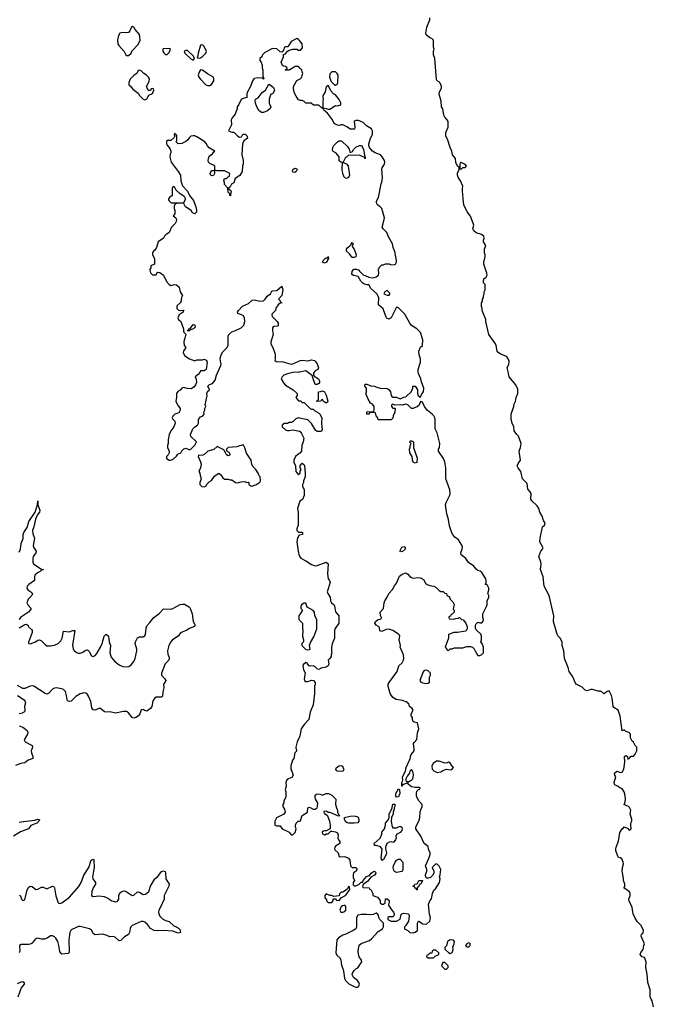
# Model space of a CAD drawing. Header units: inches. Extents: x 2605671 to 2720413, y 450557 to 553563.
# Tile 5 of 35: x 2646975 to 2653826, y 463053 to 473690. Entities that reach past the tile are written whole.
import ezdxf

# ---------------------------------------------------------------- set-up
doc = ezdxf.new("R2010")
doc.units = ezdxf.units.IN
doc.header["$MEASUREMENT"] = 0
for name, color, linetype in [('C6446', 7, 'Continuous'), ('C6447', 7, 'Continuous'), ('C6456', 7, 'Continuous'), ('C6457', 7, 'Continuous')]:
    doc.layers.add(name, color=color, linetype=linetype)

msp = doc.modelspace()

# ---------------------------------------------------------------- linework, layer by layer
at = {"layer": 'C6446', "color": 5}
for points, elevation in [([(2648998, 470000), (2649002, 469990), (2648991, 469910), (2648970, 469895), (2648930, 469895), (2648922, 469878), (2648904, 469856), (2648874, 469830), (2648885, 469805), (2648886, 469770), (2648876, 469744), (2648859, 469721), (2648830, 469702), (2648785, 469705), (2648745, 469715), (2648730, 469708), (2648710, 469688), (2648685, 469675), (2648672, 469650), (2648672, 469610), (2648662, 469570), (2648682, 469530), (2648711, 469490), (2648711, 469470), (2648697, 469443), (2648654, 469430), (2648630, 469406), (2648622, 469390), (2648630, 469374), (2648652, 469352), (2648658, 469330), (2648641, 469290), (2648611, 469250), (2648592, 469210), (2648582, 469150), (2648582, 469110), (2648572, 469090), (2648572, 469070), (2648592, 469030), (2648592, 469010), (2648582, 468990), (2648562, 468970), (2648562, 468950), (2648590, 468932), (2648607, 468933), (2648636, 468944), (2648670, 468974), (2648684, 468996), (2648718, 469010), (2648729, 469031), (2648750, 469054), (2648770, 469062), (2648810, 469042), (2648826, 469050), (2648868, 469092), (2648888, 469130), (2648826, 469186), (2648821, 469210), (2648849, 469271), (2648869, 469291), (2648898, 469310), (2648908, 469330), (2648908, 469370), (2648930, 469398), (2648953, 469407), (2648968, 469430), (2648966, 469450), (2648978, 469470), (2648978, 469490), (2648988, 469510), (2648982, 469530), (2649002, 469630), (2648998, 469650), (2649007, 469673), (2649026, 469690), (2649008, 469732), (2649026, 469750), (2649059, 469761), (2649090, 469794), (2649104, 469850), (2649150, 469954), (2649153, 469970), (2649148, 470000)], 40), ([(2649745, 470000), (2649753, 469993), (2649810, 469998), (2649910, 469967), (2649930, 469971), (2649994, 470000)], 40), ([(2650000, 469883), (2649990, 469881), (2649930, 469879), (2649870, 469864), (2649830, 469848), (2649812, 469830), (2649802, 469810), (2649826, 469766), (2649850, 469742), (2649931, 469691), (2649974, 469650), (2649974, 469630), (2649962, 469610), (2649970, 469594), (2649990, 469574), (2650000, 469574)], 40), ([(2650000, 469387), (2649990, 469389), (2649962, 469378), (2649931, 469349), (2649910, 469338), (2649890, 469338), (2649870, 469328), (2649833, 469327), (2649814, 469310), (2649814, 469290), (2649850, 469258), (2649870, 469251), (2649890, 469251), (2649930, 469259), (2650000, 469244)], 40), ([(2650000, 469004), (2649998, 469002), (2649958, 468970), (2649938, 468930), (2649938, 468910), (2649958, 468870), (2649962, 468810), (2649970, 468794), (2649990, 468774), (2650000, 468784)], 40), ([(2646970, 467936), (2646983, 467970), (2646993, 468030), (2647013, 468087), (2647014, 468130), (2647019, 468150), (2647055, 468205), (2647075, 468270), (2647144, 468370), (2647169, 468450), (2647170, 468492), (2647170, 468450), (2647194, 468390), (2647191, 468370), (2647164, 468336), (2647145, 468295), (2647129, 468210), (2647115, 468170), (2647117, 468137), (2647136, 468090), (2647120, 468010), (2647123, 467990), (2647153, 467950), (2647149, 467930), (2647121, 467890), (2647117, 467870), (2647117, 467830), (2647125, 467810), (2647139, 467799), (2647210, 467753), (2647231, 467750), (2647210, 467744), (2647198, 467730), (2647167, 467713), (2647138, 467690), (2647135, 467670), (2647136, 467630), (2647073, 467590), (2647057, 467570), (2647052, 467550), (2647064, 467530), (2647095, 467510), (2647112, 467490), (2647105, 467470), (2647067, 467430), (2647054, 467390), (2647063, 467370), (2647098, 467330), (2647090, 467310), (2647070, 467290), (2646983, 467230), (2646968, 467210)], 20), ([(2650000, 468476), (2649978, 468410), (2649985, 468370), (2649985, 468230), (2649972, 468190), (2649973, 468173), (2649990, 468154), (2650000, 468154)], 40), ([(2650000, 468122), (2649998, 468122), (2649978, 468090), (2649971, 468050), (2649986, 467950), (2649998, 467898), (2650000, 467895)], 40), ([(2646970, 467120), (2647030, 467156), (2647050, 467159), (2647067, 467147), (2647070, 467130), (2647102, 467102), (2647109, 467090), (2647109, 467070), (2647077, 466983), (2647069, 466970), (2647071, 466951), (2647090, 466948), (2647145, 466970), (2647170, 466987), (2647190, 466989), (2647210, 466981), (2647250, 466939), (2647270, 466927), (2647310, 466924), (2647350, 466933), (2647390, 466952), (2647419, 466981), (2647433, 467010), (2647450, 467083), (2647510, 467078), (2647550, 467092), (2647570, 467093), (2647547, 466933), (2647554, 466894), (2647560, 466880), (2647590, 466854), (2647610, 466847), (2647630, 466847), (2647650, 466854), (2647690, 466880), (2647710, 466881), (2647725, 466865), (2647750, 466818), (2647770, 466809), (2647790, 466820), (2647810, 466844), (2647850, 466910), (2647867, 466950), (2647890, 467031), (2647910, 467053), (2647935, 467030), (2647942, 466970), (2647957, 466930), (2647950, 466850), (2647963, 466803), (2648000, 466760), (2648050, 466720), (2648090, 466702), (2648130, 466699), (2648156, 466704), (2648180, 466720), (2648210, 466758), (2648225, 466790), (2648241, 466870), (2648240, 466890), (2648222, 466950), (2648227, 466970), (2648241, 466999), (2648250, 467012), (2648270, 467024), (2648310, 467022), (2648328, 467032), (2648336, 467050), (2648342, 467118), (2648350, 467140), (2648384, 467176), (2648425, 467230), (2648485, 467275), (2648530, 467327), (2648610, 467323), (2648631, 467329), (2648710, 467371), (2648737, 467377), (2648756, 467376), (2648810, 467342), (2648823, 467323), (2648841, 467270), (2648851, 467190), (2648871, 467150), (2648864, 467136), (2648854, 467130), (2648810, 467113), (2648784, 467096), (2648715, 467065), (2648687, 467030), (2648629, 466991), (2648609, 466970), (2648587, 466930), (2648573, 466870), (2648576, 466836), (2648590, 466798), (2648590, 466782), (2648586, 466770), (2648548, 466730), (2648507, 466630), (2648509, 466609), (2648543, 466570), (2648554, 466550), (2648548, 466532), (2648531, 466510), (2648532, 466472), (2648522, 466430), (2648518, 466382), (2648510, 466370), (2648450, 466370), (2648438, 466362), (2648414, 466330), (2648403, 466270), (2648389, 466250), (2648350, 466219), (2648326, 466226), (2648310, 466238), (2648290, 466234), (2648273, 466190), (2648260, 466170), (2648230, 466150), (2648210, 466145), (2648190, 466151), (2648150, 466202), (2648130, 466215), (2648096, 466216), (2648010, 466198), (2647951, 466211), (2647910, 466209), (2647894, 466214), (2647850, 466250), (2647830, 466248), (2647790, 466231), (2647770, 466235), (2647755, 466255), (2647743, 466323), (2647721, 466381), (2647710, 466400), (2647690, 466415), (2647670, 466418), (2647630, 466408), (2647583, 466377), (2647533, 466327), (2647510, 466323), (2647493, 466333), (2647487, 466347), (2647483, 466390), (2647470, 466431), (2647450, 466455), (2647430, 466462), (2647370, 466471), (2647350, 466468), (2647330, 466456), (2647290, 466414), (2647270, 466405), (2647250, 466411), (2647130, 466490), (2647110, 466494), (2647090, 466491), (2647030, 466464), (2647010, 466465), (2646950, 466497)], 20), ([(2650000, 467261), (2649992, 467248), (2649992, 467210), (2650000, 467202)], 40), ([(2646950, 466390), (2647022, 466342), (2647032, 466330), (2647038, 466310), (2647028, 466270), (2647031, 466230), (2647026, 466214), (2647002, 466198), (2646970, 466192)], 20), ([(2646970, 466063), (2647010, 466048), (2647056, 466010), (2647064, 465990), (2647058, 465970), (2647024, 465910), (2647035, 465890), (2647109, 465849), (2647115, 465830), (2647100, 465790), (2647103, 465770), (2647119, 465730), (2647119, 465710), (2647068, 465692), (2647030, 465661), (2646986, 465654), (2646930, 465634)], 20), ([(2650000, 465944), (2649976, 465890), (2649962, 465830), (2649964, 465804), (2649972, 465790), (2649951, 465769), (2649938, 465710), (2649925, 465690), (2649907, 465630), (2649905, 465590), (2649918, 465570), (2649931, 465529), (2649916, 465504), (2649882, 465490), (2649863, 465477), (2649851, 465450), (2649858, 465410), (2649845, 465370), (2649852, 465348), (2649852, 465290), (2649832, 465250), (2649831, 465229), (2649822, 465210), (2649822, 465190), (2649840, 465160), (2649845, 465130), (2649830, 465108), (2649750, 465066), (2649734, 465030), (2649734, 464990), (2649750, 464982), (2649790, 464982), (2649814, 464950), (2649890, 464914), (2649910, 464882), (2649930, 464882), (2649955, 464910), (2649966, 464950), (2649958, 464970), (2649958, 464990), (2649966, 465010), (2649986, 465030), (2650000, 465032)], 40), ([(2646970, 465020), (2647047, 465033), (2647139, 465041), (2647170, 465053), (2647190, 465050), (2647184, 465030), (2647162, 465010), (2647096, 464984), (2647070, 464947), (2646985, 464915), (2646908, 464870)], 20), ([(2646973, 464233), (2646983, 464223), (2646995, 464190), (2647010, 464173), (2647030, 464182), (2647057, 464290), (2647070, 464315), (2647090, 464330), (2647110, 464324), (2647150, 464295), (2647170, 464296), (2647210, 464317), (2647230, 464318), (2647270, 464299), (2647330, 464330), (2647344, 464324), (2647350, 464311), (2647365, 464225), (2647390, 464150), (2647410, 464142), (2647430, 464149), (2647515, 464210), (2647614, 464326), (2647640, 464370), (2647670, 464448), (2647722, 464530), (2647748, 464610), (2647770, 464622), (2647778, 464610), (2647782, 464530), (2647761, 464430), (2647767, 464407), (2647796, 464370), (2647794, 464350), (2647771, 464310), (2647755, 464270), (2647753, 464230), (2647770, 464216), (2647834, 464226), (2647890, 464216), (2647930, 464198), (2647970, 464170), (2648010, 464159), (2648030, 464163), (2648038, 464170), (2648046, 464190), (2648047, 464230), (2648053, 464247), (2648070, 464265), (2648090, 464276), (2648110, 464278), (2648127, 464270), (2648190, 464230), (2648210, 464233), (2648250, 464267), (2648270, 464263), (2648310, 464239), (2648336, 464244), (2648370, 464273), (2648391, 464329), (2648438, 464410), (2648470, 464434), (2648510, 464486), (2648530, 464495), (2648548, 464488), (2648553, 464473), (2648557, 464410), (2648565, 464390), (2648590, 464350), (2648586, 464330), (2648538, 464230), (2648537, 464190), (2648499, 464101), (2648480, 464070), (2648475, 464050), (2648479, 464030), (2648490, 464006), (2648518, 463978), (2648550, 463960), (2648590, 463947), (2648641, 463901), (2648671, 463890), (2648703, 463870), (2648712, 463850), (2648713, 463827), (2648690, 463823), (2648630, 463843), (2648532, 463852), (2648470, 463847), (2648430, 463852), (2648390, 463872), (2648356, 463916), (2648330, 463939), (2648310, 463948), (2648290, 463949), (2648190, 463905), (2648177, 463890), (2648169, 463871), (2648164, 463830), (2648153, 463807), (2648110, 463782), (2648070, 463741), (2648050, 463740), (2648010, 463776), (2647990, 463784), (2647950, 463781), (2647910, 463799), (2647870, 463809), (2647790, 463803), (2647775, 463815), (2647753, 463853), (2647730, 463868), (2647630, 463895), (2647610, 463894), (2647540, 463860), (2647528, 463850), (2647518, 463830), (2647507, 463750), (2647510, 463618), (2647509, 463611), (2647499, 463601), (2647430, 463596), (2647422, 463602), (2647410, 463624), (2647399, 463690), (2647386, 463730), (2647366, 463766), (2647350, 463782), (2647330, 463794), (2647310, 463791), (2647272, 463768), (2647243, 463757), (2647210, 463757), (2647170, 463766), (2647157, 463763), (2647144, 463756), (2647110, 463715), (2647090, 463703), (2647070, 463699), (2646990, 463699), (2646972, 463690), (2646976, 463624), (2646969, 463610)], 20), ([(2646950, 463279), (2646990, 463294), (2647010, 463299), (2647025, 463290), (2647024, 463270), (2646993, 463230), (2646957, 463130)], 20)]:
    msp.add_lwpolyline(points, dxfattribs=dict(at, elevation=elevation))
at = {"layer": 'C6446', "color": 5, "elevation": 40}
msp.add_lwpolyline([(2649390, 469098), (2649371, 469089), (2649350, 469088), (2649324, 469076), (2649230, 469068), (2649212, 469050), (2649213, 469033), (2649237, 469017), (2649252, 468990), (2649230, 468978), (2649210, 468988), (2649198, 469018), (2649182, 469042), (2649110, 469078), (2649075, 469045), (2649011, 469029), (2648980, 469000), (2648954, 468986), (2648922, 468982), (2648910, 468986), (2648905, 468970), (2648930, 468914), (2648936, 468890), (2648931, 468849), (2648912, 468810), (2648922, 468790), (2648925, 468765), (2648938, 468730), (2648922, 468690), (2648922, 468670), (2648946, 468646), (2648970, 468642), (2648988, 468652), (2649003, 468677), (2649023, 468697), (2649050, 468712), (2649082, 468758), (2649110, 468782), (2649130, 468791), (2649150, 468774), (2649170, 468742), (2649190, 468725), (2649230, 468725), (2649250, 468718), (2649270, 468718), (2649310, 468691), (2649330, 468686), (2649370, 468698), (2649410, 468702), (2649430, 468692), (2649450, 468694), (2649454, 468690), (2649454, 468670), (2649473, 468653), (2649490, 468652), (2649510, 468662), (2649530, 468665), (2649570, 468694), (2649578, 468710), (2649575, 468750), (2649564, 468764), (2649555, 468790), (2649529, 468830), (2649500, 468860), (2649486, 468886), (2649479, 468930), (2649426, 469006), (2649410, 469066), (2649395, 469095)], close=True, dxfattribs=at)
at = {"layer": 'C6447', "color": 5, "elevation": 40}
for points in [[(2648195, 473615), (2648185, 473610), (2648167, 473570), (2648150, 473553), (2648130, 473547), (2648088, 473552), (2648057, 473543), (2648042, 473518), (2648034, 473470), (2648037, 473430), (2648047, 473410), (2648105, 473345), (2648125, 473305), (2648150, 473302), (2648182, 473330), (2648189, 473351), (2648258, 473422), (2648278, 473470), (2648276, 473504), (2648269, 473530), (2648223, 473583), (2648210, 473608)], [(2648598, 473378), (2648526, 473374), (2648522, 473370), (2648522, 473350), (2648532, 473332), (2648550, 473314), (2648570, 473314), (2648590, 473334), (2648606, 473370)], [(2648790, 473358), (2648770, 473358), (2648754, 473350), (2648762, 473330), (2648826, 473266), (2648850, 473254), (2648866, 473270), (2648855, 473295)], [(2648950, 473419), (2648930, 473415), (2648906, 473330), (2648902, 473298), (2648894, 473290), (2648898, 473278), (2648914, 473274), (2648930, 473278), (2648950, 473291), (2648989, 473330), (2648994, 473346), (2648970, 473402)], [(2648270, 473146), (2648258, 473142), (2648242, 473110), (2648212, 473090), (2648170, 473046), (2648154, 473010), (2648154, 472990), (2648158, 472978), (2648170, 472974), (2648198, 472938), (2648257, 472897), (2648272, 472870), (2648310, 472832), (2648330, 472825), (2648350, 472834), (2648370, 472874), (2648410, 472894), (2648426, 472930), (2648422, 472942), (2648410, 472946), (2648398, 472942), (2648390, 472926), (2648370, 472926), (2648366, 472930), (2648348, 472970), (2648376, 473024), (2648378, 473050), (2648368, 473070), (2648348, 473090), (2648318, 473110), (2648290, 473138)], [(2648930, 473148), (2648918, 473130), (2648905, 473095), (2648911, 473070), (2648926, 473050), (2648988, 472988), (2649010, 472979), (2649030, 472979), (2649050, 472991), (2649073, 473030), (2649076, 473050), (2649069, 473069), (2649004, 473104), (2648950, 473144)], [(2649590, 472688), (2649562, 472710), (2649539, 472750), (2649524, 472790), (2649522, 472818), (2649526, 472830), (2649553, 472847), (2649598, 472902), (2649632, 472928), (2649670, 472992), (2649697, 472977), (2649718, 472958), (2649731, 472929), (2649711, 472889), (2649690, 472886), (2649672, 472830), (2649672, 472790), (2649691, 472750), (2649682, 472730), (2649655, 472705), (2649610, 472688)], [(2649950, 472039), (2649930, 472044), (2649925, 472050), (2649927, 472073), (2649950, 472085), (2649970, 472078), (2649976, 472070), (2649965, 472050)], [(2649050, 472002), (2649042, 472010), (2649035, 472030), (2649050, 472062), (2649080, 472060), (2649082, 472030), (2649070, 472008)], [(2648650, 471886), (2648630, 471886), (2648622, 471870), (2648622, 471790), (2648594, 471770), (2648584, 471756), (2648584, 471744), (2648590, 471734), (2648613, 471713), (2648750, 471712), (2648769, 471750), (2648765, 471770), (2648750, 471785), (2648709, 471809), (2648666, 471850)], [(2648810, 470329), (2648786, 470330), (2648802, 470338), (2648806, 470350), (2648822, 470358), (2648850, 470396), (2648870, 470392), (2648871, 470370), (2648856, 470350), (2648822, 470338)]]:
    msp.add_lwpolyline(points, close=True, dxfattribs=at)
for points in [[(2650000, 473464), (2649990, 473475), (2649970, 473488), (2649910, 473455), (2649890, 473418), (2649870, 473398), (2649850, 473398), (2649834, 473390), (2649832, 473368), (2649818, 473342), (2649810, 473338), (2649790, 473342), (2649754, 473374), (2649710, 473378), (2649626, 473334), (2649602, 473310), (2649592, 473290), (2649572, 473270), (2649572, 473250), (2649585, 473230), (2649597, 473197), (2649598, 473170), (2649605, 473145), (2649605, 473085), (2649614, 473050), (2649610, 473048), (2649598, 473058), (2649550, 473061), (2649510, 473055), (2649505, 473050), (2649491, 473029), (2649471, 472969), (2649438, 472910), (2649432, 472890), (2649432, 472850), (2649390, 472839), (2649370, 472828), (2649345, 472775), (2649325, 472750), (2649325, 472730), (2649305, 472670), (2649271, 472629), (2649262, 472610), (2649264, 472556), (2649234, 472490), (2649270, 472474), (2649290, 472474), (2649334, 472430), (2649350, 472422), (2649375, 472425), (2649388, 472452), (2649412, 472452), (2649434, 472430), (2649438, 472410), (2649400, 472380), (2649385, 472350), (2649378, 472230), (2649391, 472170), (2649391, 472131), (2649385, 472110), (2649381, 472050), (2649354, 472006), (2649305, 471975), (2649291, 471929), (2649265, 471915), (2649250, 471886), (2649234, 471870), (2649238, 471858), (2649254, 471850), (2649262, 471830), (2649254, 471810), (2649253, 471787), (2649246, 471790), (2649246, 471810), (2649228, 471828), (2649226, 471870), (2649189, 471910), (2649189, 471930), (2649182, 471950), (2649190, 471974), (2649210, 471974), (2649230, 471994), (2649242, 471998), (2649246, 472030), (2649190, 472058), (2649110, 472058), (2649090, 472066), (2649082, 472062), (2649086, 472070), (2649086, 472110), (2649030, 472135), (2649015, 472150), (2649014, 472170), (2649015, 472190), (2649025, 472215), (2649060, 472240), (2649076, 472264), (2649086, 472270), (2649025, 472305), (2649006, 472326), (2648993, 472353), (2648977, 472370), (2648890, 472425), (2648870, 472435), (2648850, 472437), (2648826, 472430), (2648806, 472414), (2648791, 472389), (2648770, 472374), (2648730, 472354), (2648689, 472349), (2648666, 472370), (2648674, 472386), (2648674, 472434), (2648670, 472446), (2648666, 472446), (2648650, 472466), (2648645, 472450), (2648654, 472430), (2648644, 472416), (2648610, 472386), (2648570, 472386), (2648564, 472376), (2648562, 472350), (2648570, 472334), (2648600, 472300), (2648611, 472271), (2648611, 472250), (2648603, 472237), (2648600, 472210), (2648612, 472152), (2648690, 472050), (2648715, 472010), (2648719, 471950), (2648737, 471897), (2648790, 471839), (2648810, 471790), (2648856, 471736), (2648879, 471670), (2648886, 471634), (2648886, 471610), (2648870, 471594), (2648845, 471605), (2648829, 471630), (2648769, 471669), (2648750, 471706), (2648693, 471707), (2648658, 471702), (2648645, 471675), (2648645, 471650), (2648653, 471627), (2648653, 471593), (2648634, 471570), (2648662, 471550), (2648671, 471530), (2648666, 471510), (2648656, 471490), (2648615, 471450), (2648591, 471390), (2648555, 471365), (2648541, 471350), (2648530, 471329), (2648471, 471289), (2648456, 471230), (2648438, 471202), (2648422, 471190), (2648412, 471170), (2648412, 471150), (2648434, 471110), (2648434, 471050), (2648394, 471030), (2648394, 471010), (2648382, 470990), (2648385, 470970), (2648390, 470954), (2648410, 470934), (2648450, 470934), (2648462, 470958), (2648470, 470962), (2648490, 470958), (2648530, 470930), (2648563, 470863), (2648590, 470831), (2648610, 470818), (2648650, 470831), (2648670, 470826), (2648701, 470801), (2648711, 470750), (2648736, 470710), (2648726, 470690), (2648718, 470642), (2648711, 470630), (2648679, 470601), (2648673, 470590), (2648675, 470570), (2648691, 470551), (2648713, 470547), (2648751, 470551), (2648743, 470537), (2648744, 470530), (2648699, 470501), (2648684, 470470), (2648691, 470450), (2648719, 470430), (2648745, 470350), (2648745, 470325), (2648750, 470314), (2648771, 470291), (2648762, 470250), (2648752, 470228), (2648751, 470210), (2648752, 470172), (2648771, 470150), (2648762, 470130), (2648746, 470114), (2648742, 470090), (2648760, 470060), (2648810, 470025), (2648870, 470005), (2648890, 470014), (2648950, 470014), (2648970, 470022), (2648993, 470013), (2648998, 470000)], [(2650000, 473169), (2649990, 473186), (2649950, 473186), (2649944, 473176), (2649890, 473146), (2649850, 473146), (2649846, 473150), (2649862, 473158), (2649866, 473170), (2649850, 473186), (2649828, 473188), (2649816, 473196), (2649802, 473230), (2649826, 473290), (2649827, 473313), (2649850, 473322), (2649869, 473351), (2649890, 473362), (2649929, 473371), (2649970, 473371), (2649990, 473362), (2650000, 473362)], [(2650000, 472822), (2649990, 472826), (2649963, 472863), (2649943, 472903), (2649934, 472950), (2649935, 472970), (2649970, 473034), (2650000, 473047)], [(2649148, 470000), (2649144, 470030), (2649154, 470070), (2649170, 470102), (2649215, 470145), (2649228, 470170), (2649229, 470270), (2649235, 470290), (2649270, 470318), (2649310, 470331), (2649370, 470361), (2649397, 470390), (2649409, 470430), (2649405, 470470), (2649390, 470496), (2649335, 470515), (2649329, 470530), (2649341, 470550), (2649386, 470594), (2649450, 470625), (2649490, 470661), (2649510, 470663), (2649570, 470651), (2649610, 470652), (2649630, 470672), (2649650, 470705), (2649688, 470730), (2649703, 470757), (2649710, 470762), (2649754, 470766), (2649811, 470811), (2649821, 470770), (2649811, 470710), (2649774, 470670), (2649790, 470654), (2649794, 470634), (2649812, 470630), (2649790, 470626), (2649770, 470608), (2649746, 470574), (2649741, 470550), (2649702, 470510), (2649704, 470484), (2649758, 470430), (2649771, 470410), (2649771, 470390), (2649762, 470378), (2649726, 470374), (2649710, 470366), (2649707, 470333), (2649715, 470290), (2649691, 470210), (2649691, 470190), (2649711, 470150), (2649737, 470077), (2649738, 470022), (2649734, 470010), (2649745, 470000)], [(2649994, 470000), (2650000, 470003)]]:
    msp.add_lwpolyline(points, dxfattribs=at)
at = {"layer": 'C6456', "color": 5}
for points, elevation in [([(2650000, 465032), (2650010, 465034), (2650029, 465091), (2650086, 465130), (2650090, 465174), (2650110, 465182), (2650150, 465162), (2650170, 465162), (2650190, 465174), (2650195, 465190), (2650198, 465230), (2650175, 465270), (2650169, 465289), (2650169, 465311), (2650190, 465325), (2650224, 465324), (2650250, 465314), (2650290, 465331), (2650314, 465330), (2650351, 465311), (2650392, 465270), (2650391, 465210), (2650404, 465164), (2650411, 465150), (2650412, 465130), (2650422, 465102), (2650434, 465086), (2650410, 465088), (2650356, 465116), (2650330, 465126), (2650310, 465126), (2650290, 465138), (2650265, 465135), (2650262, 465130), (2650270, 465114), (2650298, 465098), (2650311, 465071), (2650325, 465030), (2650332, 464988), (2650332, 464948), (2650290, 464926), (2650270, 464926), (2650250, 464918), (2650245, 464910), (2650250, 464894), (2650270, 464882), (2650276, 464884), (2650290, 464894), (2650310, 464894), (2650338, 464922), (2650350, 464925), (2650390, 464915), (2650410, 464905), (2650419, 464879), (2650414, 464850), (2650421, 464830), (2650435, 464810), (2650436, 464790), (2650390, 464762), (2650381, 464750), (2650378, 464730), (2650381, 464721), (2650418, 464690), (2650431, 464651), (2650446, 464646), (2650490, 464651), (2650530, 464631), (2650543, 464610), (2650552, 464550), (2650570, 464532), (2650611, 464531), (2650620, 464520), (2650622, 464510), (2650612, 464490), (2650585, 464475), (2650580, 464460), (2650582, 464422), (2650594, 464390), (2650582, 464370), (2650582, 464342), (2650590, 464334), (2650610, 464332), (2650646, 464350), (2650668, 464372), (2650686, 464374), (2650688, 464390), (2650726, 464434), (2650756, 464444), (2650775, 464470), (2650790, 464481), (2650811, 464491), (2650822, 464482), (2650825, 464470), (2650811, 464449), (2650770, 464428), (2650738, 464382), (2650690, 464346), (2650684, 464336), (2650682, 464322), (2650690, 464314), (2650754, 464310), (2650758, 464298), (2650770, 464294), (2650782, 464270), (2650792, 464250), (2650794, 464230), (2650842, 464210), (2650862, 464190), (2650872, 464170), (2650874, 464150), (2650890, 464134), (2650910, 464134), (2650926, 464150), (2650930, 464194), (2650950, 464194), (2650970, 464174), (2650971, 464150), (2650964, 464136), (2650964, 464124), (2650998, 464070), (2651018, 464050), (2651025, 464030), (2651022, 464010), (2651010, 463998), (2650962, 463998), (2650954, 463990), (2650954, 463970), (2650964, 463964), (2650990, 463952), (2651050, 463952), (2651090, 463974), (2651098, 464022), (2651108, 464032), (2651130, 464038), (2651174, 464030), (2651182, 464022), (2651185, 464005), (2651178, 463950), (2651150, 463906), (2651134, 463890), (2651134, 463870), (2651172, 463852), (2651194, 463830), (2651230, 463825), (2651250, 463832), (2651275, 463850), (2651278, 463930), (2651286, 463950), (2651290, 463952), (2651310, 463942), (2651330, 463922), (2651350, 463918), (2651378, 463922), (2651408, 463950), (2651415, 463990), (2651405, 464025), (2651395, 464130), (2651409, 464171), (2651429, 464191), (2651439, 464250), (2651454, 464286), (2651470, 464302), (2651514, 464370), (2651522, 464410), (2651515, 464430), (2651522, 464450), (2651528, 464510), (2651510, 464546), (2651490, 464566), (2651470, 464566), (2651434, 464530), (2651452, 464490), (2651452, 464470), (2651437, 464443), (2651417, 464423), (2651390, 464414), (2651376, 464416), (2651368, 464428), (2651364, 464450), (2651378, 464490), (2651378, 464510), (2651362, 464550), (2651402, 464638), (2651413, 464670), (2651413, 464690), (2651396, 464730), (2651390, 464758), (2651348, 464790), (2651314, 464870), (2651257, 464950), (2651257, 464970), (2651289, 465030), (2651302, 465070), (2651305, 465135), (2651328, 465190), (2651328, 465210), (2651290, 465250), (2651269, 465290), (2651265, 465310), (2651264, 465330), (2651270, 465354), (2651287, 465373), (2651302, 465378), (2651306, 465390), (2651295, 465395), (2651250, 465394), (2651210, 465404), (2651175, 465430), (2651170, 465446), (2651126, 465426), (2651114, 465426), (2651112, 465410), (2651106, 465410), (2651108, 465450), (2651118, 465470), (2651114, 465510), (2651145, 465570), (2651155, 465610), (2651190, 465692), (2651198, 465702), (2651201, 465730), (2651209, 465750), (2651239, 465790), (2651241, 465810), (2651234, 465870), (2651239, 465881), (2651270, 465914), (2651275, 465985), (2651289, 466030), (2651275, 466095), (2651240, 466100), (2651228, 466108), (2651222, 466130), (2651222, 466150), (2651209, 466170), (2651208, 466190), (2651228, 466230), (2651218, 466250), (2651189, 466269), (2651182, 466302), (2651170, 466308), (2651162, 466322), (2651150, 466322), (2651115, 466335), (2651046, 466346), (2651008, 466368), (2650979, 466410), (2650959, 466490), (2650959, 466510), (2650969, 466530), (2651056, 466650), (2651075, 466710), (2651110, 466742), (2651125, 466770), (2651128, 466790), (2651125, 466830), (2651089, 466910), (2651093, 466930), (2651078, 466990), (2651084, 467030), (2651080, 467040), (2651069, 467050), (2651010, 467090), (2650970, 467107), (2650937, 467103), (2650890, 467082), (2650870, 467086), (2650865, 467125), (2650856, 467136), (2650829, 467150), (2650815, 467170), (2650822, 467190), (2650850, 467211), (2650868, 467212), (2650882, 467218), (2650886, 467230), (2650875, 467255), (2650874, 467290), (2650909, 467330), (2650915, 467390), (2650922, 467410), (2650950, 467450), (2650968, 467492), (2651006, 467534), (2651026, 467574), (2651050, 467602), (2651083, 467677), (2651110, 467699), (2651150, 467714), (2651170, 467701), (2651194, 467674), (2651210, 467663), (2651230, 467657), (2651290, 467664), (2651318, 467658), (2651341, 467641), (2651364, 467604), (2651382, 467590), (2651410, 467579), (2651452, 467570), (2651477, 467557), (2651510, 467522), (2651530, 467512), (2651552, 467512), (2651573, 467493), (2651591, 467491), (2651594, 467470), (2651617, 467457), (2651631, 467430), (2651660, 467400), (2651671, 467371), (2651662, 467322), (2651672, 467310), (2651672, 467288), (2651650, 467266), (2651638, 467262), (2651633, 467247), (2651618, 467242), (2651614, 467230), (2651618, 467218), (2651670, 467212), (2651690, 467222), (2651715, 467225), (2651730, 467232), (2651751, 467211), (2651770, 467206), (2651799, 467170), (2651814, 467130), (2651814, 467110), (2651810, 467098), (2651795, 467085), (2651730, 467075), (2651710, 467068), (2651670, 467068), (2651612, 467048), (2651611, 467009), (2651574, 466910), (2651594, 466890), (2651598, 466878), (2651610, 466874), (2651628, 466892), (2651650, 466892), (2651675, 466905), (2651765, 466905), (2651810, 466918), (2651850, 466918), (2651870, 466912), (2651890, 466892), (2651898, 466870), (2651930, 466822), (2651950, 466822), (2651970, 466832), (2651988, 466850), (2651989, 466910), (2651975, 466950), (2651962, 466970), (2651969, 466990), (2651969, 467010), (2651969, 467030), (2651962, 467050), (2651910, 467098), (2651905, 467115), (2651905, 467150), (2651910, 467162), (2651930, 467182), (2651950, 467174), (2651970, 467174), (2651987, 467193), (2651988, 467210), (2651982, 467230), (2651984, 467270), (2652022, 467350), (2652028, 467372), (2652029, 467410), (2652048, 467450), (2652048, 467470), (2652038, 467490), (2652049, 467530), (2652048, 467548), (2652030, 467586), (2652008, 467588), (2652018, 467602), (2652019, 467630), (2652014, 467650), (2651970, 467718), (2651953, 467733), (2651930, 467739), (2651910, 467755), (2651886, 467786), (2651826, 467826), (2651798, 467870), (2651749, 467910), (2651743, 467930), (2651759, 467970), (2651763, 467990), (2651754, 468014), (2651719, 468070), (2651680, 468100), (2651663, 468123), (2651648, 468148), (2651623, 468223), (2651612, 468290), (2651592, 468350), (2651579, 468450), (2651585, 468475), (2651626, 468554), (2651629, 468571), (2651627, 468610), (2651582, 468730), (2651581, 468850), (2651572, 468912), (2651556, 468950), (2651505, 469030), (2651505, 469050), (2651515, 469070), (2651519, 469110), (2651490, 469228), (2651469, 469270), (2651467, 469370), (2651464, 469390), (2651453, 469410), (2651434, 469430), (2651381, 469470), (2651352, 469512), (2651330, 469559), (2651310, 469566), (2651296, 469524), (2651273, 469507), (2651242, 469498), (2651230, 469489), (2651210, 469489), (2651170, 469529), (2651150, 469535), (2651110, 469524), (2651092, 469528), (2651030, 469526), (2651010, 469538), (2650994, 469530), (2650994, 469510), (2651010, 469494), (2651030, 469494), (2651034, 469490), (2651032, 469450), (2651012, 469410), (2651010, 469386), (2650990, 469368), (2650850, 469368), (2650846, 469390), (2650828, 469410), (2650822, 469442), (2650810, 469446), (2650770, 469446), (2650758, 469442), (2650754, 469430), (2650728, 469430), (2650728, 469452), (2650802, 469458), (2650807, 469473), (2650809, 469510), (2650790, 469538), (2650769, 469549), (2650742, 469590), (2650718, 469650), (2650726, 469670), (2650726, 469710), (2650708, 469730), (2650710, 469752), (2650730, 469752), (2650773, 469733), (2650810, 469732), (2650824, 469724), (2650885, 469705), (2650930, 469711), (2650950, 469706), (2650971, 469691), (2650986, 469670), (2650992, 469630), (2651000, 469620), (2651010, 469612), (2651050, 469612), (2651090, 469594), (2651130, 469612), (2651150, 469614), (2651208, 469670), (2651226, 469710), (2651226, 469730), (2651250, 469732), (2651278, 469690), (2651278, 469650), (2651285, 469630), (2651290, 469622), (2651310, 469612), (2651320, 469640), (2651341, 469670), (2651344, 469710), (2651319, 469779), (2651313, 469810), (2651286, 469866), (2651282, 469882), (2651285, 469910), (2651310, 469990), (2651309, 470000)], 40), ([(2650170, 470000), (2650193, 469973), (2650206, 469930), (2650198, 469910), (2650168, 469892), (2650158, 469882), (2650151, 469870), (2650151, 469850), (2650158, 469838), (2650206, 469810), (2650218, 469790), (2650218, 469770), (2650210, 469758), (2650190, 469748), (2650169, 469749), (2650142, 469830), (2650142, 469842), (2650070, 469897), (2650000, 469883)], 40), ([(2653826, 463026), (2653815, 463090), (2653801, 463110), (2653793, 463133), (2653790, 463210), (2653765, 463290), (2653760, 463380), (2653745, 463450), (2653749, 463510), (2653730, 463558), (2653705, 463565), (2653684, 463590), (2653690, 463612), (2653716, 463644), (2653724, 463690), (2653732, 463708), (2653695, 463790), (2653698, 463810), (2653715, 463825), (2653718, 463850), (2653710, 463875), (2653690, 463909), (2653650, 463949), (2653625, 463990), (2653609, 464030), (2653598, 464098), (2653564, 464170), (2653562, 464190), (2653575, 464230), (2653575, 464250), (2653569, 464269), (2653508, 464310), (2653516, 464324), (2653518, 464350), (2653502, 464390), (2653503, 464417), (2653489, 464490), (2653493, 464530), (2653505, 464570), (2653501, 464590), (2653485, 464625), (2653470, 464634), (2653450, 464638), (2653445, 464645), (2653421, 464710), (2653419, 464730), (2653424, 464750), (2653450, 464814), (2653462, 464910), (2653489, 464950), (2653502, 464958), (2653510, 464971), (2653550, 464954), (2653570, 464932), (2653580, 464940), (2653588, 464950), (2653582, 464990), (2653584, 465010), (2653593, 465030), (2653593, 465050), (2653574, 465110), (2653581, 465150), (2653570, 465178), (2653558, 465190), (2653506, 465210), (2653516, 465224), (2653525, 465270), (2653520, 465310), (2653510, 465349), (2653490, 465379), (2653462, 465390), (2653446, 465406), (2653410, 465424), (2653406, 465430), (2653401, 465450), (2653419, 465510), (2653408, 465530), (2653406, 465550), (2653430, 465571), (2653470, 465556), (2653490, 465561), (2653507, 465593), (2653517, 465670), (2653515, 465730), (2653530, 465741), (2653537, 465737), (2653545, 465730), (2653550, 465702), (2653566, 465710), (2653588, 465732), (2653610, 465734), (2653630, 465754), (2653648, 465790), (2653648, 465830), (2653628, 465850), (2653610, 465886), (2653596, 465896), (2653578, 465930), (2653578, 465970), (2653570, 465986), (2653525, 466005), (2653510, 466018), (2653490, 466008), (2653467, 466167), (2653458, 466198), (2653444, 466230), (2653400, 466260), (2653392, 466272), (2653382, 466362), (2653374, 466390), (2653350, 466439), (2653326, 466434), (2653310, 466418), (2653290, 466408), (2653268, 466428), (2653255, 466435), (2653230, 466435), (2653170, 466455), (2653150, 466455), (2653110, 466438), (2653090, 466446), (2653058, 466478), (2652993, 466513), (2652983, 466523), (2652954, 466590), (2652917, 466650), (2652905, 466690), (2652864, 466790), (2652859, 466870), (2652841, 466930), (2652839, 466970), (2652819, 467010), (2652795, 467035), (2652781, 467061), (2652746, 467190), (2652749, 467250), (2652699, 467470), (2652645, 467570), (2652636, 467670), (2652607, 467750), (2652612, 467810), (2652609, 467829), (2652589, 467889), (2652609, 467950), (2652629, 467970), (2652634, 467986), (2652599, 468050), (2652601, 468090), (2652629, 468211), (2652648, 468230), (2652658, 468250), (2652638, 468278), (2652625, 468325), (2652599, 468370), (2652589, 468410), (2652570, 468438), (2652512, 468492), (2652501, 468510), (2652504, 468570), (2652495, 468590), (2652470, 468618), (2652461, 468681), (2652413, 468730), (2652393, 468810), (2652364, 468850), (2652355, 468870), (2652365, 468895), (2652389, 468930), (2652374, 469030), (2652389, 469070), (2652396, 469110), (2652368, 469190), (2652350, 469208), (2652322, 469250), (2652319, 469290), (2652299, 469330), (2652289, 469370), (2652289, 469430), (2652318, 469510), (2652318, 469530), (2652335, 469565), (2652344, 469610), (2652362, 469650), (2652362, 469702), (2652335, 469750), (2652268, 469830), (2652263, 469843), (2652261, 469870), (2652246, 469930), (2652265, 469970), (2652269, 469990), (2652266, 470000)], 20), ([(2650000, 469574), (2650010, 469574), (2650030, 469554), (2650050, 469554), (2650114, 469490), (2650130, 469482), (2650150, 469482), (2650166, 469466), (2650215, 469435), (2650222, 469430), (2650242, 469390), (2650238, 469330), (2650244, 469256), (2650242, 469250), (2650230, 469242), (2650190, 469242), (2650174, 469254), (2650130, 469328), (2650090, 469368), (2650000, 469387)], 40), ([(2650000, 469244), (2650004, 469244), (2650021, 469221), (2650046, 469170), (2650041, 469130), (2650025, 469090), (2650022, 469030), (2650000, 469004)], 40), ([(2650000, 468784), (2650006, 468790), (2650008, 468812), (2650018, 468830), (2650008, 468850), (2650008, 468870), (2650018, 468890), (2650030, 468898), (2650050, 468882), (2650056, 468870), (2650062, 468790), (2650062, 468750), (2650042, 468710), (2650042, 468690), (2650032, 468670), (2650032, 468650), (2650051, 468610), (2650051, 468549), (2650033, 468507), (2650005, 468490), (2650000, 468476)], 40), ([(2650000, 468154), (2650030, 468154), (2650034, 468150), (2650033, 468127), (2650000, 468122)], 40), ([(2650000, 467895), (2650014, 467874), (2650070, 467844), (2650130, 467804), (2650170, 467791), (2650190, 467793), (2650290, 467830), (2650310, 467811), (2650304, 467704), (2650311, 467651), (2650325, 467630), (2650331, 467610), (2650298, 467510), (2650305, 467490), (2650331, 467450), (2650336, 467410), (2650346, 467390), (2650371, 467371), (2650378, 467358), (2650390, 467292), (2650425, 467250), (2650426, 467230), (2650425, 467170), (2650386, 467114), (2650378, 467090), (2650379, 467010), (2650354, 466946), (2650347, 466913), (2650345, 466865), (2650351, 466849), (2650342, 466830), (2650342, 466810), (2650330, 466788), (2650312, 466770), (2650316, 466730), (2650311, 466709), (2650290, 466694), (2650235, 466685), (2650210, 466669), (2650190, 466678), (2650170, 466698), (2650150, 466708), (2650110, 466706), (2650086, 466730), (2650082, 466742), (2650070, 466746), (2650041, 466719), (2650038, 466710), (2650045, 466670), (2650062, 466630), (2650052, 466570), (2650054, 466550), (2650070, 466542), (2650090, 466542), (2650130, 466556), (2650152, 466550), (2650171, 466530), (2650171, 466509), (2650161, 466490), (2650161, 466410), (2650147, 466290), (2650115, 466210), (2650101, 466130), (2650050, 466075), (2650018, 466030), (2650003, 465950), (2650000, 465944)], 40), ([(2650000, 467202), (2650032, 467170), (2650032, 467110), (2650038, 467090), (2650032, 467030), (2650042, 466990), (2650042, 466970), (2650025, 466950), (2650025, 466930), (2650070, 466886), (2650090, 466881), (2650110, 466885), (2650115, 466890), (2650109, 466930), (2650118, 466962), (2650156, 467024), (2650189, 467110), (2650188, 467210), (2650168, 467250), (2650162, 467290), (2650150, 467308), (2650082, 467342), (2650070, 467386), (2650050, 467386), (2650022, 467370), (2650014, 467350), (2650014, 467330), (2650034, 467310), (2650000, 467261)], 40)]:
    msp.add_lwpolyline(points, dxfattribs=dict(at, elevation=elevation))
at = {"layer": 'C6456', "color": 5, "elevation": 40}
for points in [[(2650290, 469549), (2650258, 469570), (2650250, 469586), (2650238, 469582), (2650230, 469568), (2650187, 469567), (2650187, 469573), (2650202, 469578), (2650206, 469590), (2650206, 469670), (2650227, 469673), (2650250, 469682), (2650270, 469670), (2650290, 469632), (2650305, 469570), (2650302, 469558)], [(2651250, 468898), (2651230, 468909), (2651221, 468930), (2651219, 468970), (2651194, 469010), (2651189, 469049), (2651198, 469070), (2651198, 469090), (2651206, 469110), (2651188, 469130), (2651200, 469140), (2651210, 469142), (2651232, 469130), (2651232, 469068), (2651274, 468954), (2651270, 468906)], [(2651110, 467942), (2651086, 467950), (2651108, 467990), (2651130, 467998), (2651136, 467996), (2651142, 467990), (2651142, 467970)], [(2651370, 466662), (2651350, 466658), (2651337, 466643), (2651302, 466550), (2651312, 466532), (2651330, 466525), (2651370, 466518), (2651390, 466522), (2651407, 466533), (2651407, 466587), (2651418, 466610), (2651418, 466630), (2651390, 466655)], [(2650470, 465569), (2650406, 465570), (2650398, 465578), (2650395, 465590), (2650402, 465610), (2650430, 465631), (2650450, 465634), (2650467, 465627), (2650481, 465590)], [(2651510, 465681), (2651480, 465680), (2651447, 465653), (2651431, 465630), (2651435, 465595), (2651454, 465574), (2651490, 465559), (2651530, 465565), (2651550, 465578), (2651590, 465592), (2651635, 465585), (2651646, 465590), (2651666, 465610), (2651650, 465626), (2651627, 465667), (2651610, 465668), (2651599, 465661), (2651570, 465657)], [(2651210, 465588), (2651192, 465570), (2651191, 465550), (2651163, 465517), (2651151, 465490), (2651151, 465471), (2651170, 465452), (2651190, 465465), (2651210, 465475), (2651225, 465490), (2651234, 465530), (2651230, 465558)], [(2651050, 465289), (2651042, 465302), (2651041, 465330), (2651070, 465382), (2651082, 465370), (2651086, 465330), (2651070, 465295)], [(2651010, 464958), (2651030, 464959), (2651050, 464961), (2651090, 464978), (2651106, 464966), (2651110, 464946), (2651106, 464930), (2651090, 464909), (2651050, 464888), (2651041, 464870), (2651046, 464850), (2651039, 464830), (2651015, 464805), (2651010, 464801), (2650990, 464809), (2650970, 464806), (2650944, 464790), (2650931, 464750), (2650931, 464731), (2650941, 464690), (2650936, 464670), (2650910, 464618), (2650890, 464606), (2650884, 464630), (2650895, 464730), (2650875, 464755), (2650830, 464769), (2650810, 464768), (2650809, 464790), (2650874, 464846), (2650889, 464890), (2650890, 464914), (2650910, 464934), (2650918, 464950), (2650929, 464990), (2650929, 465010), (2650962, 465050), (2650969, 465070), (2650969, 465110), (2650985, 465135), (2650990, 465152), (2650999, 465161), (2651010, 465214), (2651030, 465214), (2651032, 465190), (2651024, 465176), (2651022, 465150), (2651012, 465130), (2651012, 465110), (2650994, 465070), (2650992, 465028), (2651001, 464970)], [(2650530, 465009), (2650515, 465015), (2650503, 465023), (2650486, 465050), (2650486, 465070), (2650550, 465087), (2650590, 465090), (2650621, 465081), (2650633, 465073), (2650643, 465050), (2650641, 465030), (2650630, 465015), (2650590, 465009)], [(2651050, 464477), (2651027, 464487), (2651016, 464510), (2651013, 464530), (2651016, 464550), (2651033, 464590), (2651050, 464610), (2651070, 464621), (2651090, 464621), (2651119, 464590), (2651116, 464510), (2651110, 464489)], [(2650530, 464326), (2650518, 464302), (2650498, 464282), (2650470, 464266), (2650450, 464266), (2650433, 464247), (2650430, 464226), (2650370, 464218), (2650350, 464228), (2650328, 464228), (2650290, 464246), (2650274, 464230), (2650274, 464210), (2650278, 464198), (2650294, 464190), (2650294, 464170), (2650310, 464154), (2650350, 464154), (2650366, 464170), (2650366, 464190), (2650370, 464194), (2650393, 464193), (2650398, 464178), (2650430, 464174), (2650455, 464205), (2650498, 464230), (2650515, 464250), (2650518, 464262), (2650546, 464290), (2650542, 464322)], [(2651270, 464286), (2651262, 464302), (2651246, 464310), (2651242, 464322), (2651230, 464326), (2651230, 464334), (2651242, 464338), (2651249, 464351), (2651270, 464354), (2651278, 464362), (2651289, 464391), (2651331, 464391), (2651312, 464350), (2651294, 464346), (2651290, 464326), (2651274, 464310), (2651274, 464290)], [(2650490, 464125), (2650464, 464116), (2650450, 464105), (2650442, 464090), (2650438, 464070), (2650448, 464048), (2650470, 464048), (2650490, 464057), (2650500, 464070), (2650503, 464110)], [(2650830, 464038), (2650797, 464023), (2650770, 464019), (2650730, 464024), (2650670, 464022), (2650630, 464015), (2650616, 463990), (2650615, 463890), (2650611, 463869), (2650582, 463850), (2650502, 463810), (2650470, 463799), (2650422, 463770), (2650405, 463750), (2650393, 463610), (2650404, 463584), (2650439, 463550), (2650447, 463530), (2650454, 463474), (2650471, 463430), (2650479, 463390), (2650486, 463330), (2650498, 463310), (2650534, 463274), (2650590, 463245), (2650610, 463238), (2650630, 463238), (2650642, 463250), (2650649, 463270), (2650642, 463290), (2650629, 463310), (2650584, 463344), (2650569, 463370), (2650573, 463390), (2650590, 463418), (2650610, 463436), (2650632, 463448), (2650674, 463510), (2650669, 463530), (2650646, 463566), (2650638, 463590), (2650635, 463630), (2650647, 463693), (2650668, 463710), (2650758, 463742), (2650780, 463760), (2650850, 463838), (2650898, 463870), (2650909, 463890), (2650908, 463930), (2650868, 463970), (2650858, 463990), (2650856, 464016), (2650836, 464036)], [(2651630, 463748), (2651610, 463738), (2651602, 463730), (2651590, 463686), (2651573, 463667), (2651572, 463650), (2651580, 463640), (2651610, 463612), (2651630, 463602), (2651650, 463612), (2651659, 463630), (2651662, 463650), (2651658, 463670), (2651674, 463706), (2651678, 463730), (2651667, 463747)], [(2651830, 463718), (2651814, 463710), (2651794, 463690), (2651810, 463674), (2651830, 463674), (2651846, 463690), (2651846, 463710)], [(2651476, 463636), (2651444, 463636), (2651433, 463627), (2651430, 463606), (2651410, 463606), (2651393, 463587), (2651378, 463582), (2651374, 463570), (2651390, 463554), (2651450, 463554), (2651468, 463572), (2651506, 463590), (2651506, 463610)], [(2651570, 463506), (2651550, 463506), (2651534, 463470), (2651570, 463434), (2651590, 463434), (2651606, 463450), (2651606, 463470)]]:
    msp.add_lwpolyline(points, close=True, dxfattribs=at)
at = {"layer": 'C6457', "color": 5}
for points, elevation in [([(2652266, 470000), (2652254, 470034), (2652238, 470050), (2652176, 470076), (2652150, 470095), (2652139, 470110), (2652128, 470170), (2652118, 470190), (2652049, 470289), (2652015, 470430), (2652015, 470450), (2651975, 470550), (2651975, 470570), (2651969, 470591), (2651969, 470630), (2651978, 470650), (2651978, 470670), (2651988, 470690), (2651988, 470710), (2651996, 470724), (2651998, 470750), (2652006, 470770), (2652006, 470830), (2651990, 470846), (2651989, 470870), (2651995, 470890), (2652018, 470910), (2652028, 470930), (2652027, 470953), (2651994, 471050), (2651994, 471070), (2652009, 471130), (2652009, 471150), (2652002, 471170), (2652002, 471210), (2652015, 471250), (2651988, 471290), (2651988, 471310), (2651998, 471330), (2651994, 471350), (2651968, 471370), (2651909, 471389), (2651884, 471410), (2651875, 471430), (2651886, 471470), (2651850, 471568), (2651813, 471613), (2651776, 471690), (2651769, 471751), (2651768, 471810), (2651762, 471830), (2651762, 471870), (2651768, 471890), (2651742, 471950), (2651715, 471990), (2651709, 472010), (2651709, 472031), (2651726, 472070), (2651726, 472090), (2651722, 472102), (2651710, 472106), (2651690, 472146), (2651688, 472190), (2651655, 472230), (2651649, 472270), (2651629, 472310), (2651600, 472400), (2651584, 472430), (2651582, 472470), (2651609, 472530), (2651608, 472590), (2651598, 472610), (2651570, 472638), (2651560, 472660), (2651550, 472726), (2651535, 472750), (2651533, 472810), (2651510, 472886), (2651513, 472910), (2651534, 472950), (2651534, 472970), (2651529, 472989), (2651514, 473014), (2651490, 473028), (2651483, 473043), (2651465, 473270), (2651449, 473310), (2651449, 473349), (2651455, 473370), (2651448, 473392), (2651448, 473470), (2651430, 473488), (2651410, 473495), (2651370, 473528), (2651365, 473545), (2651378, 473610), (2651409, 473690), (2651409, 473710)], 20), ([(2650000, 473362), (2650010, 473362), (2650034, 473386), (2650029, 473430), (2650000, 473464)], 40), ([(2650000, 473047), (2650006, 473050), (2650026, 473070), (2650028, 473092), (2650038, 473110), (2650028, 473128), (2650027, 473147), (2650003, 473163), (2650000, 473169)], 40), ([(2651309, 470000), (2651307, 470027), (2651293, 470070), (2651289, 470109), (2651309, 470151), (2651329, 470170), (2651334, 470230), (2651309, 470310), (2651269, 470350), (2651209, 470390), (2651192, 470412), (2651139, 470510), (2651070, 470578), (2651050, 470586), (2650990, 470469), (2650970, 470455), (2650950, 470462), (2650942, 470470), (2650926, 470506), (2650906, 470566), (2650855, 470610), (2650858, 470690), (2650838, 470730), (2650769, 470789), (2650758, 470818), (2650750, 470824), (2650730, 470825), (2650697, 470837), (2650685, 470845), (2650665, 470865), (2650636, 470916), (2650586, 470926), (2650573, 470933), (2650566, 470946), (2650569, 470970), (2650584, 470990), (2650590, 470994), (2650615, 470995), (2650645, 470985), (2650650, 470974), (2650694, 470930), (2650710, 470927), (2650750, 470907), (2650790, 470901), (2650810, 470905), (2650830, 470911), (2650855, 470930), (2650859, 470950), (2650854, 470990), (2650864, 471016), (2650890, 471042), (2650910, 471042), (2650930, 471052), (2650970, 471051), (2650990, 471042), (2651030, 471045), (2651038, 471050), (2651048, 471070), (2651048, 471090), (2651030, 471186), (2651013, 471230), (2651005, 471270), (2650964, 471344), (2650945, 471390), (2650904, 471430), (2650894, 471450), (2650917, 471530), (2650919, 471550), (2650889, 471649), (2650873, 471670), (2650844, 471690), (2650832, 471710), (2650832, 471730), (2650856, 471770), (2650883, 471917), (2650895, 471950), (2650898, 471990), (2650889, 472070), (2650894, 472090), (2650919, 472130), (2650922, 472150), (2650919, 472170), (2650895, 472210), (2650875, 472230), (2650818, 472250), (2650789, 472269), (2650759, 472310), (2650749, 472330), (2650749, 472350), (2650768, 472410), (2650788, 472450), (2650788, 472490), (2650778, 472510), (2650725, 472545), (2650690, 472578), (2650640, 472600), (2650610, 472602), (2650602, 472598), (2650592, 472590), (2650598, 472530), (2650594, 472506), (2650550, 472506), (2650518, 472530), (2650470, 472554), (2650450, 472555), (2650430, 472548), (2650410, 472549), (2650375, 472570), (2650359, 472610), (2650302, 472682), (2650266, 472710), (2650262, 472722), (2650250, 472726), (2650242, 472742), (2650230, 472746), (2650210, 472768), (2650153, 472767), (2650128, 472788), (2650070, 472789), (2650050, 472808), (2650030, 472818), (2650010, 472818), (2650000, 472822)], 40), ([(2650000, 470003), (2650010, 470007), (2650030, 470011), (2650090, 470004), (2650130, 470015), (2650162, 470010), (2650170, 470000)], 40)]:
    msp.add_lwpolyline(points, dxfattribs=dict(at, elevation=elevation))
for points, elevation in [([(2650350, 473128), (2650330, 473106), (2650325, 473070), (2650342, 473022), (2650370, 472992), (2650390, 472982), (2650410, 472994), (2650415, 473010), (2650418, 473090), (2650408, 473108), (2650390, 473126)], 40), ([(2650310, 472978), (2650290, 472966), (2650278, 472910), (2650252, 472868), (2650251, 472850), (2650258, 472830), (2650252, 472810), (2650254, 472750), (2650258, 472738), (2650290, 472732), (2650310, 472722), (2650330, 472722), (2650390, 472762), (2650410, 472758), (2650446, 472770), (2650448, 472790), (2650429, 472829), (2650390, 472878), (2650368, 472890), (2650340, 472920), (2650318, 472970)], 40), ([(2650550, 472254), (2650575, 472265), (2650589, 472291), (2650610, 472312), (2650650, 472332), (2650670, 472332), (2650691, 472291), (2650702, 472222), (2650711, 472210), (2650710, 472186), (2650702, 472202), (2650648, 472228), (2650590, 472222), (2650530, 472226), (2650510, 472206), (2650498, 472202), (2650474, 472150), (2650482, 472142), (2650511, 472131), (2650527, 472107), (2650542, 472010), (2650530, 471984), (2650510, 471976), (2650490, 471981), (2650483, 471990), (2650469, 472030), (2650463, 472070), (2650466, 472146), (2650446, 472150), (2650430, 472166), (2650429, 472210), (2650395, 472250), (2650366, 472266), (2650359, 472279), (2650361, 472310), (2650373, 472330), (2650410, 472371), (2650430, 472381), (2650450, 472381), (2650457, 472377), (2650519, 472319), (2650538, 472290), (2650544, 472264)], 40), ([(2651750, 472146), (2651738, 472142), (2651734, 472130), (2651734, 472090), (2651738, 472078), (2651750, 472074), (2651767, 472093), (2651790, 472094), (2651806, 472110), (2651786, 472130)], 20), ([(2650570, 471122), (2650540, 471160), (2650509, 471190), (2650510, 471212), (2650522, 471230), (2650549, 471250), (2650558, 471262), (2650558, 471270), (2650570, 471282), (2650582, 471270), (2650571, 471250), (2650576, 471230), (2650590, 471210), (2650614, 471150), (2650610, 471129), (2650590, 471122)], 40), ([(2650270, 471058), (2650249, 471070), (2650258, 471090), (2650278, 471110), (2650290, 471118), (2650302, 471118), (2650311, 471131), (2650314, 471110), (2650290, 471068)], 40), ([(2650950, 470766), (2650922, 470750), (2650914, 470730), (2650950, 470714), (2650970, 470714), (2650976, 470724), (2650976, 470736)], 40)]:
    msp.add_lwpolyline(points, close=True, dxfattribs=dict(at, elevation=elevation))

doc.saveas('drawing.dxf')
